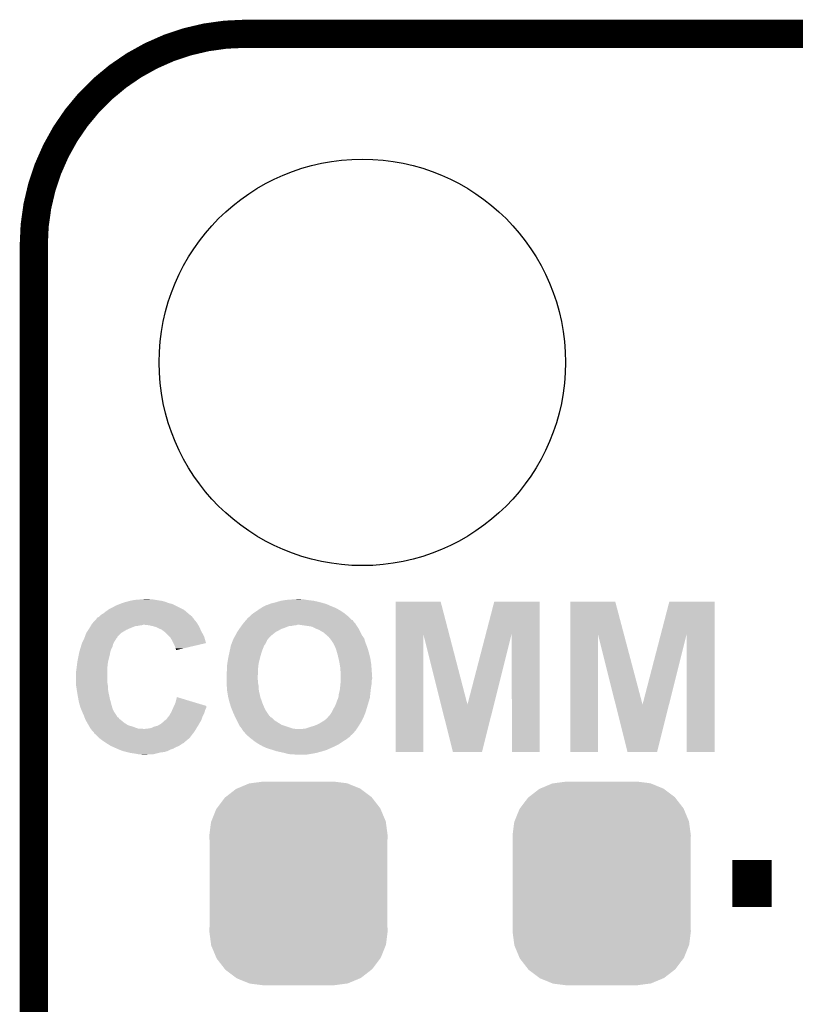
# Model space of a CAD drawing. Extents: x -1.3 to 24.2, y -3.9 to 39.2.
# Tile 30 of 40: x 2.8 to 7, y 33.9 to 39.2. Entities that reach past the tile are written whole.
import ezdxf

# ---------------------------------------------------------------- set-up
doc = ezdxf.new("R2010")
doc.units = 0
doc.layers.get('0').update_dxf_attribs({"linetype": 'CONTINUOUS'})
for name, color, linetype in [('ACCEL_36_CLICK_V100_GKO', 5, 'CONTINUOUS'), ('ACCEL_36_CLICK_V100_GTO', 14, 'CONTINUOUS'), ('ACCEL_36_CLICK_V100_GTS', 12, 'CONTINUOUS')]:
    doc.layers.add(name, color=color, linetype=linetype)

# ---------------------------------------------------------------- blocks, each defined once
blk = doc.blocks.new('ROUND_3')
blk.add_circle((0, 0), 1.0998)
blk = doc.blocks.new('CUSTOM_71')
for points in [[(-0.333154, 0.513288), (-0.266706, 0.541062), (0.334372, 0.513288), (0.265446, 0.541062)], [(-0.266706, 0.541062), (-0.259492, 0.54202), (0.265446, 0.541062), (0.263068, 0.54202)], [(-0.259492, 0.54202), (-0.1905, 0.55118), (0.263068, 0.54202), (0.1905, 0.55118)], [(-0.394942, 0.46695), (-0.337632, 0.511416), (0.39571, 0.46695), (0.33685, 0.511416)], [(-0.337632, 0.511416), (-0.333154, 0.513288), (0.33685, 0.511416), (0.334372, 0.513288)], [(-0.442246, 0.406212), (-0.39837, 0.46429), (0.442836, 0.406212), (0.397774, 0.46429)], [(-0.39837, 0.46429), (-0.394942, 0.46695), (0.397774, 0.46429), (0.39571, 0.46695)], [(-0.471976, 0.335286), (-0.444708, 0.402952), (0.472482, 0.335286), (0.4442, 0.402952)], [(-0.444708, 0.402952), (-0.442246, 0.406212), (0.4442, 0.402952), (0.442836, 0.406212)], [(-0.4826, 0.25908), (-0.47344, 0.331648), (0.4826, 0.25908), (0.472966, 0.331648)], [(-0.47344, 0.331648), (-0.471976, 0.335286), (0.472966, 0.331648), (0.472482, 0.335286)], [(-0.48133, 0.231872), (-0.4826, 0.25908), (0.48133, 0.231872), (0.4826, 0.25908)], [(-0.48133, -0.231872), (-0.48133, 0.231872), (0.48133, -0.231872), (0.48133, 0.231872)], [(-0.4826, -0.25908), (-0.48133, -0.231872), (0.4826, -0.25908), (0.48133, -0.231872)], [(-0.472964, -0.331648), (-0.4826, -0.25908), (0.47344, -0.331648), (0.4826, -0.25908)], [(-0.472482, -0.335286), (-0.472964, -0.331648), (0.471974, -0.335286), (0.47344, -0.331648)], [(-0.444198, -0.402952), (-0.472482, -0.335286), (0.444708, -0.402952), (0.471974, -0.335286)], [(-0.442836, -0.406212), (-0.444198, -0.402952), (0.442244, -0.406212), (0.444708, -0.402952)], [(-0.397772, -0.46429), (-0.442836, -0.406212), (0.39837, -0.46429), (0.442244, -0.406212)], [(-0.39571, -0.46695), (-0.397772, -0.46429), (0.39494, -0.46695), (0.39837, -0.46429)], [(-0.336848, -0.511416), (-0.39571, -0.46695), (0.337632, -0.511416), (0.39494, -0.46695)], [(-0.334372, -0.513288), (-0.336848, -0.511416), (0.333152, -0.513288), (0.337632, -0.511416)], [(-0.265444, -0.541062), (-0.334372, -0.513288), (0.266706, -0.541062), (0.333152, -0.513288)], [(-0.263068, -0.54202), (-0.265444, -0.541062), (0.25949, -0.54202), (0.266706, -0.541062)], [(-0.1905, -0.55118), (-0.263068, -0.54202), (0.1905, -0.55118), (0.25949, -0.54202)]]:
    blk.add_solid(points)

msp = doc.modelspace()

# ---------------------------------------------------------------- linework, layer by layer
at = {"layer": 'ACCEL_36_CLICK_V100_GKO', "const_width": 0.1524}
msp.add_lwpolyline([(4.064, 39.116, 0.4142136), (2.921, 37.973)], format="xyb", dxfattribs=at)
for points in [[(4.064, 39.116), (18.796, 39.116)], [(2.921, 25.4), (2.921, 37.973)]]:
    msp.add_lwpolyline(points, dxfattribs=at)
at = {"layer": 'ACCEL_36_CLICK_V100_GTO', "const_width": 0.254}
msp.add_lwpolyline([(6.70052, 34.5186), (6.91388, 34.5186)], dxfattribs=at)
at = {"layer": 'ACCEL_36_CLICK_V100_GTO'}
for points in [[(3.347718, 36.01212), (3.3655, 36.02228), (3.7084, 36.01212), (3.688082, 36.02228)], [(3.3655, 36.02228), (3.384548, 36.0299), (3.688082, 36.02228), (3.672842, 36.0299)], [(3.384548, 36.0299), (3.390898, 36.03244), (3.672842, 36.0299), (3.662682, 36.03244)], [(3.390898, 36.03244), (3.39852, 36.03498), (3.662682, 36.03244), (3.652522, 36.03498)], [(3.39852, 36.03498), (3.41376, 36.040058), (3.652522, 36.03498), (3.63898, 36.040058)], [(3.41376, 36.040058), (3.423076, 36.0426), (3.63898, 36.040058), (3.6322, 36.0426)], [(3.423076, 36.0426), (3.441698, 36.04768), (3.6322, 36.0426), (3.614422, 36.04768)], [(3.441698, 36.04768), (3.454398, 36.05022), (3.614422, 36.04768), (3.59664, 36.05022)], [(3.454398, 36.05022), (3.4671, 36.05276), (3.59664, 36.05022), (3.581402, 36.05276)], [(3.4671, 36.05276), (3.497578, 36.0553), (3.581402, 36.05276), (3.566162, 36.0553)], [(3.497578, 36.0553), (3.528058, 36.05784), (3.553462, 36.0553), (3.543302, 36.05784)], [(4.152392, 36.00958), (4.16052, 36.014658), (4.554222, 36.00958), (4.541528, 36.014658)], [(4.16052, 36.014658), (4.170684, 36.01974), (4.541528, 36.014658), (4.52882, 36.01974)], [(4.170684, 36.01974), (4.180844, 36.02482), (4.52882, 36.01974), (4.517392, 36.02482)], [(4.180844, 36.02482), (4.183384, 36.024822), (4.517392, 36.02482), (4.517388, 36.024822)], [(4.183384, 36.024822), (4.188462, 36.02736), (4.517388, 36.024822), (4.511678, 36.02736)], [(4.188462, 36.02736), (4.19608, 36.0299), (4.511678, 36.02736), (4.505962, 36.0299)], [(4.19608, 36.0299), (4.201162, 36.032442), (4.505962, 36.0299), (4.497488, 36.032442)], [(4.201162, 36.032442), (4.221476, 36.03752), (4.497488, 36.032442), (4.480558, 36.03752)], [(4.221476, 36.03752), (4.231638, 36.04006), (4.480558, 36.03752), (4.4704, 36.04006)], [(4.231638, 36.04006), (4.240104, 36.0426), (4.4704, 36.04006), (4.46024, 36.0426)], [(4.240104, 36.0426), (4.25704, 36.04768), (4.46024, 36.0426), (4.437378, 36.04768)], [(4.25704, 36.04768), (4.272278, 36.05022), (4.437378, 36.04768), (4.41706, 36.05022)], [(4.272278, 36.05022), (4.287518, 36.05276), (4.41706, 36.05022), (4.39928, 36.05276)], [(4.287518, 36.05276), (4.32054, 36.0553), (4.39928, 36.05276), (4.384042, 36.0553)], [(4.32054, 36.0553), (4.356098, 36.05784), (4.373882, 36.0553), (4.363722, 36.05784)], [(4.879358, 35.867146), (4.879362, 36.042582), (5.168862, 35.867146), (5.123184, 36.042582)], [(4.879362, 36.042582), (4.879364, 36.0426), (5.123184, 36.042582), (4.879364, 36.0426)], [(5.367088, 35.867152), (5.412752, 36.042576), (5.659114, 35.867152), (5.65912, 36.042576)], [(5.412752, 36.042576), (5.41276, 36.0426), (5.65912, 36.042576), (5.41276, 36.0426)], [(5.824238, 35.867146), (5.824242, 36.042582), (6.114542, 35.867146), (6.068064, 36.042582)], [(5.824242, 36.042582), (5.824244, 36.0426), (6.068064, 36.042582), (5.824244, 36.0426)], [(6.314508, 35.86715), (6.360172, 36.042576), (6.606534, 35.86715), (6.60654, 36.042576)], [(6.360172, 36.042576), (6.36018, 36.0426), (6.60654, 36.042576), (6.36018, 36.0426)], [(3.268982, 35.958782), (3.274058, 35.961322), (3.779522, 35.958782), (3.77825, 35.961322)], [(3.274058, 35.961322), (3.27659, 35.963854), (3.77825, 35.961322), (3.77698, 35.963854)], [(3.27659, 35.963854), (3.27913, 35.966394), (3.77698, 35.963854), (3.771916, 35.966394)], [(3.27913, 35.966394), (3.281654, 35.968916), (3.771916, 35.966394), (3.7719, 35.968916)], [(3.281654, 35.968916), (3.281678, 35.96894), (3.7719, 35.968916), (3.769364, 35.96894)], [(3.281678, 35.96894), (3.284222, 35.971482), (3.769364, 35.96894), (3.766398, 35.971482)], [(3.284222, 35.971482), (3.29692, 35.9791), (3.766398, 35.971482), (3.75751, 35.9791)], [(3.29692, 35.9791), (3.30962, 35.98926), (3.75751, 35.9791), (3.745654, 35.98926)], [(3.30962, 35.98926), (3.323844, 35.99942), (3.745654, 35.98926), (3.733798, 35.99942)], [(3.323844, 35.99942), (3.327402, 36.00196), (3.733798, 35.99942), (3.72872, 36.00196)], [(3.327402, 36.00196), (3.347718, 36.01212), (3.72872, 36.00196), (3.7084, 36.01212)], [(4.084322, 35.958782), (4.089398, 35.963858), (4.627878, 35.958782), (4.6228, 35.963858)], [(4.089398, 35.963858), (4.094482, 35.968942), (4.6228, 35.963858), (4.616266, 35.968942)], [(4.094482, 35.968942), (4.10718, 35.9791), (4.616266, 35.968942), (4.603206, 35.9791)], [(4.10718, 35.9791), (4.11099, 35.98164), (4.603206, 35.9791), (4.59994, 35.98164)], [(4.11099, 35.98164), (4.12242, 35.98926), (4.59994, 35.98164), (4.58851, 35.98926)], [(4.12242, 35.98926), (4.133088, 35.99688), (4.58851, 35.98926), (4.57708, 35.99688)], [(4.133088, 35.99688), (4.1402, 36.00196), (4.57708, 35.99688), (4.567938, 36.00196)], [(4.1402, 36.00196), (4.152392, 36.00958), (4.567938, 36.00196), (4.554222, 36.00958)], [(3.222244, 35.90036), (3.228338, 35.910518), (3.44424, 35.90036), (3.469638, 35.910518)], [(3.228338, 35.910518), (3.229862, 35.91306), (3.469638, 35.910518), (3.489958, 35.91306)], [(3.229862, 35.91306), (3.231386, 35.915598), (3.489958, 35.91306), (3.497578, 35.915598)], [(3.231386, 35.9156), (3.23291, 35.918138), (3.505196, 35.9156), (3.512818, 35.918138)], [(3.231386, 35.915598), (3.231386, 35.9156), (3.497578, 35.915598), (3.505196, 35.9156)], [(3.23291, 35.91814), (3.23596, 35.923222), (3.810318, 35.91814), (3.80714, 35.923222)], [(3.23291, 35.918138), (3.23291, 35.91814), (3.512818, 35.918138), (3.520438, 35.91814)], [(3.23596, 35.923222), (3.242622, 35.930838), (3.80714, 35.923222), (3.80238, 35.930838)], [(3.242622, 35.930838), (3.253738, 35.94354), (3.80238, 35.930838), (3.791798, 35.94354)], [(3.253738, 35.94354), (3.256278, 35.94608), (3.791798, 35.94354), (3.78968, 35.94608)], [(3.256278, 35.94608), (3.25882, 35.94862), (3.78968, 35.94608), (3.787988, 35.94862)], [(3.25882, 35.94862), (3.262208, 35.9537), (3.787988, 35.94862), (3.7846, 35.9537)], [(3.262208, 35.9537), (3.263906, 35.956242), (3.7846, 35.9537), (3.782062, 35.956242)], [(3.263906, 35.956242), (3.268982, 35.958782), (3.782062, 35.956242), (3.779522, 35.958782)], [(3.543298, 35.9156), (3.520438, 35.91814), (3.811904, 35.9156), (3.810318, 35.91814)], [(3.566162, 35.91052), (3.543298, 35.9156), (3.81508, 35.91052), (3.811904, 35.9156)], [(3.56617, 35.910518), (3.566162, 35.91052), (3.81508, 35.910518), (3.81508, 35.91052)], [(3.583938, 35.905442), (3.56617, 35.910518), (3.817388, 35.905442), (3.81508, 35.910518)], [(4.036422, 35.90036), (4.04368, 35.91052), (4.27482, 35.90036), (4.300222, 35.91052)], [(4.04368, 35.91052), (4.045584, 35.91306), (4.300222, 35.91052), (4.32308, 35.91306)], [(4.045584, 35.91306), (4.04749, 35.9156), (4.32308, 35.91306), (4.333242, 35.9156)], [(4.04749, 35.915602), (4.049394, 35.91814), (4.340862, 35.915602), (4.348484, 35.91814)], [(4.04749, 35.9156), (4.04749, 35.915602), (4.333242, 35.9156), (4.340862, 35.915602)], [(4.049394, 35.91814), (4.055108, 35.925758), (4.665472, 35.91814), (4.660902, 35.925758)], [(4.055108, 35.925758), (4.05892, 35.93084), (4.660902, 35.925758), (4.65582, 35.93084)], [(4.05892, 35.93084), (4.06114, 35.933378), (4.65582, 35.93084), (4.653282, 35.933378)], [(4.06114, 35.933378), (4.067808, 35.941), (4.653282, 35.933378), (4.6482, 35.941)], [(4.067808, 35.941), (4.070024, 35.943534), (4.6482, 35.941), (4.645666, 35.943534)], [(4.070024, 35.943534), (4.07003, 35.94354), (4.645666, 35.943534), (4.643124, 35.94354)], [(4.07003, 35.94354), (4.0767, 35.951164), (4.643124, 35.94354), (4.635498, 35.951164)], [(4.0767, 35.951164), (4.076708, 35.953702), (4.635498, 35.951164), (4.63296, 35.953702)], [(4.076708, 35.953702), (4.084322, 35.958782), (4.63296, 35.953702), (4.627878, 35.958782)], [(4.3942, 35.91306), (4.358638, 35.91814), (4.668518, 35.91306), (4.665472, 35.91814)], [(4.41198, 35.91052), (4.3942, 35.91306), (4.670212, 35.91052), (4.668518, 35.91306)], [(4.427222, 35.907978), (4.41198, 35.91052), (4.671908, 35.907978), (4.670212, 35.91052)], [(4.447544, 35.897818), (4.427222, 35.907978), (4.67868, 35.897818), (4.671908, 35.907978)], [(3.197164, 35.852096), (3.20548, 35.874958), (3.37312, 35.852096), (3.395978, 35.874958)], [(3.20548, 35.874958), (3.205482, 35.874962), (3.395978, 35.874958), (3.395984, 35.874962)], [(3.205482, 35.874962), (3.21564, 35.8902), (3.395984, 35.874962), (3.42138, 35.8902)], [(3.21564, 35.8902), (3.22072, 35.897818), (3.42138, 35.8902), (3.43852, 35.897818)], [(3.22072, 35.897818), (3.222244, 35.90036), (3.43852, 35.897818), (3.44424, 35.90036)], [(3.59918, 35.89782), (3.583938, 35.905442), (3.820854, 35.89782), (3.817388, 35.905442)], [(3.611882, 35.89274), (3.59918, 35.89782), (3.823162, 35.89274), (3.820854, 35.89782)], [(3.622038, 35.88512), (3.611882, 35.89274), (3.826626, 35.88512), (3.823162, 35.89274)], [(3.62458, 35.88258), (3.622038, 35.88512), (3.82778, 35.88258), (3.826626, 35.88512)], [(3.627114, 35.880046), (3.62458, 35.88258), (3.829164, 35.880046), (3.82778, 35.88258)], [(3.629656, 35.88004), (3.627114, 35.880046), (3.829166, 35.88004), (3.829164, 35.880046)], [(3.655058, 35.854638), (3.629656, 35.88004), (3.843022, 35.854638), (3.829166, 35.88004)], [(3.660138, 35.849558), (3.655058, 35.854638), (3.84447, 35.849558), (3.843022, 35.854638)], [(4.00558, 35.849558), (4.011676, 35.859722), (4.196078, 35.849558), (4.206242, 35.859722)], [(4.011676, 35.859722), (4.0132, 35.86226), (4.206242, 35.859722), (4.209414, 35.86226)], [(4.0132, 35.86226), (4.020822, 35.877502), (4.209414, 35.86226), (4.228466, 35.877502)], [(4.020822, 35.877502), (4.022514, 35.880042), (4.228466, 35.877502), (4.231642, 35.880042)], [(4.022514, 35.880042), (4.027592, 35.88766), (4.231642, 35.880042), (4.246878, 35.88766)], [(4.027592, 35.88766), (4.03098, 35.89274), (4.246878, 35.88766), (4.255346, 35.89274)], [(4.03098, 35.89274), (4.032794, 35.89528), (4.255346, 35.89274), (4.25958, 35.89528)], [(4.032794, 35.89528), (4.036422, 35.90036), (4.25958, 35.89528), (4.27482, 35.90036)], [(4.45262, 35.89528), (4.447544, 35.897818), (4.67995, 35.89528), (4.67868, 35.897818)], [(4.465322, 35.8902), (4.45262, 35.89528), (4.68249, 35.8902), (4.67995, 35.89528)], [(4.47802, 35.88258), (4.465322, 35.8902), (4.686302, 35.88258), (4.68249, 35.8902)], [(4.48818, 35.877498), (4.47802, 35.88258), (4.688844, 35.877498), (4.686302, 35.88258)], [(4.4958, 35.86988), (4.48818, 35.877498), (4.692654, 35.86988), (4.688844, 35.877498)], [(4.503422, 35.864798), (4.4958, 35.86988), (4.695194, 35.864798), (4.692654, 35.86988)], [(4.50596, 35.862262), (4.503422, 35.864798), (4.696462, 35.862262), (4.695194, 35.864798)], [(4.513584, 35.854638), (4.50596, 35.862262), (4.701908, 35.854638), (4.696462, 35.862262)], [(4.51866, 35.852086), (4.513584, 35.854638), (4.703732, 35.852086), (4.701908, 35.854638)], [(4.87934, 35.229824), (4.879358, 35.867146), (5.029176, 35.229824), (5.0292, 35.867146)], [(5.124788, 35.48643), (5.0292, 35.867146), (5.267984, 35.48643), (5.168862, 35.867146)], [(5.267984, 35.48643), (5.367088, 35.867152), (5.4111, 35.48643), (5.506672, 35.867152)], [(5.50926, 35.229824), (5.506672, 35.867152), (5.659096, 35.229824), (5.659114, 35.867152)], [(5.82422, 35.229824), (5.824238, 35.867146), (5.974056, 35.229824), (5.97408, 35.867146)], [(6.06967, 35.486428), (5.97408, 35.867146), (6.215404, 35.486428), (6.114542, 35.867146)], [(6.215404, 35.486428), (6.314508, 35.86715), (6.35852, 35.486428), (6.454092, 35.86715)], [(6.45414, 35.229824), (6.454092, 35.86715), (6.606516, 35.229824), (6.606534, 35.86715)], [(3.176522, 35.801298), (3.180332, 35.813998), (3.347718, 35.801298), (3.35026, 35.813998)], [(3.180332, 35.813998), (3.18262, 35.82162), (3.35026, 35.813998), (3.35407, 35.82162)], [(3.18262, 35.82162), (3.183888, 35.824158), (3.35407, 35.82162), (3.35534, 35.824158)], [(3.183888, 35.824158), (3.191508, 35.839398), (3.35534, 35.824158), (3.365498, 35.839398)], [(3.191508, 35.839398), (3.194046, 35.844476), (3.365498, 35.839398), (3.368038, 35.844476)], [(3.194046, 35.844476), (3.19532, 35.847022), (3.368038, 35.844476), (3.370582, 35.847022)], [(3.19532, 35.847022), (3.19624, 35.849554), (3.370582, 35.847022), (3.373114, 35.849554)], [(3.19624, 35.849554), (3.197164, 35.852096), (3.373114, 35.849554), (3.37312, 35.852096)], [(3.6703, 35.831778), (3.660138, 35.849558), (3.849536, 35.831778), (3.84447, 35.849558)], [(3.676654, 35.819074), (3.6703, 35.831778), (3.853156, 35.819074), (3.849536, 35.831778)], [(3.68554, 35.801302), (3.676654, 35.819074), (3.777268, 35.801302), (3.853156, 35.819074)], [(3.982358, 35.78098), (3.987802, 35.806382), (4.15798, 35.78098), (4.168142, 35.806382)], [(3.987802, 35.806382), (3.991708, 35.816542), (4.168142, 35.806382), (4.17576, 35.816542)], [(3.991708, 35.816542), (3.995614, 35.826702), (4.17576, 35.816542), (4.18084, 35.826702)], [(3.995614, 35.826702), (3.998544, 35.834322), (4.18084, 35.826702), (4.183384, 35.834322)], [(3.998544, 35.834322), (4.0005, 35.839404), (4.183384, 35.834322), (4.188462, 35.839404)], [(4.0005, 35.839404), (4.000506, 35.841946), (4.188462, 35.839404), (4.189734, 35.841946)], [(4.000506, 35.841946), (4.003038, 35.84448), (4.189734, 35.841946), (4.191002, 35.84448)], [(4.003038, 35.84448), (4.003042, 35.844484), (4.191002, 35.84448), (4.191004, 35.844484)], [(4.003042, 35.844484), (4.00558, 35.849558), (4.191004, 35.844484), (4.196078, 35.849558)], [(4.518666, 35.849554), (4.51866, 35.852086), (4.70554, 35.849554), (4.703732, 35.852086)], [(4.521202, 35.847018), (4.518666, 35.849554), (4.707352, 35.847018), (4.70554, 35.849554)], [(4.523232, 35.844482), (4.521202, 35.847018), (4.709162, 35.844482), (4.707352, 35.847018)], [(4.53136, 35.83432), (4.523232, 35.844482), (4.71221, 35.83432), (4.709162, 35.844482)], [(4.54152, 35.81908), (4.53136, 35.83432), (4.716778, 35.81908), (4.71221, 35.83432)], [(4.54152, 35.819078), (4.54152, 35.81908), (4.71678, 35.819078), (4.716778, 35.81908)], [(4.54914, 35.80384), (4.54152, 35.819078), (4.722876, 35.80384), (4.71678, 35.819078)], [(4.553496, 35.793682), (4.54914, 35.80384), (4.72694, 35.793682), (4.722876, 35.80384)], [(3.15722, 35.720018), (3.164332, 35.75558), (3.323588, 35.720018), (3.33248, 35.75558)], [(3.164332, 35.75558), (3.16738, 35.77082), (3.33248, 35.75558), (3.33502, 35.77082)], [(3.16738, 35.77082), (3.17195, 35.786058), (3.33502, 35.77082), (3.3401, 35.786058)], [(3.17195, 35.786058), (3.176522, 35.801298), (3.3401, 35.786058), (3.347718, 35.801298)], [(3.688078, 35.791142), (3.68554, 35.801302), (3.733884, 35.791142), (3.777268, 35.801302)], [(3.690618, 35.786064), (3.688078, 35.791142), (3.7122, 35.786064), (3.733884, 35.791142)], [(3.69062, 35.78101), (3.690618, 35.786064), (3.69062, 35.78101), (3.7122, 35.786064)], [(3.97528, 35.74796), (3.979092, 35.76574), (4.14782, 35.74796), (4.1529, 35.76574)], [(3.979092, 35.76574), (3.982358, 35.78098), (4.1529, 35.76574), (4.15798, 35.78098)], [(4.556762, 35.78606), (4.553496, 35.793682), (4.729228, 35.78606), (4.72694, 35.793682)], [(4.561842, 35.76828), (4.556762, 35.78606), (4.73456, 35.76828), (4.729228, 35.78606)], [(4.56692, 35.750502), (4.561842, 35.76828), (4.739006, 35.750502), (4.73456, 35.76828)], [(4.569852, 35.7378), (4.56692, 35.750502), (4.74218, 35.7378), (4.739006, 35.750502)], [(3.153726, 35.692078), (3.156584, 35.714938), (3.31978, 35.692078), (3.32232, 35.714938)], [(3.156584, 35.714938), (3.15722, 35.720018), (3.32232, 35.714938), (3.323588, 35.720018)], [(3.96748, 35.702242), (3.96826, 35.70732), (4.137094, 35.702242), (4.13766, 35.70732)], [(3.96748, 35.68446), (3.96748, 35.702242), (4.13512, 35.68446), (4.137094, 35.702242)], [(3.96826, 35.70732), (3.97256, 35.73526), (4.13766, 35.70732), (4.144644, 35.73526)], [(3.97256, 35.73526), (3.97528, 35.74796), (4.144644, 35.73526), (4.14782, 35.74796)], [(4.57454, 35.71748), (4.569852, 35.7378), (4.745308, 35.71748), (4.74218, 35.7378)], [(4.576658, 35.704782), (4.57454, 35.71748), (4.74726, 35.704782), (4.745308, 35.71748)], [(4.57962, 35.686998), (4.576658, 35.704782), (4.748628, 35.686998), (4.74726, 35.704782)], [(3.1496, 35.6616), (3.15214, 35.67938), (3.31978, 35.6616), (3.31978, 35.67938)], [(3.1496, 35.603178), (3.1496, 35.6616), (3.31978, 35.603178), (3.31978, 35.6616)], [(3.15214, 35.67938), (3.153726, 35.692078), (3.31978, 35.67938), (3.31978, 35.692078)], [(3.96494, 35.661602), (3.96748, 35.674302), (4.13512, 35.661602), (4.13512, 35.674302)], [(3.96494, 35.661598), (3.96494, 35.661602), (4.13512, 35.661598), (4.13512, 35.661602)], [(3.96494, 35.6362), (3.96494, 35.661598), (4.13258, 35.6362), (4.13512, 35.661598)], [(3.96748, 35.674302), (3.96748, 35.68446), (4.13512, 35.674302), (4.13512, 35.68446)], [(4.57962, 35.674298), (4.57962, 35.686998), (4.749606, 35.674298), (4.748628, 35.686998)], [(4.580128, 35.67176), (4.57962, 35.674298), (4.7498, 35.67176), (4.749606, 35.674298)], [(4.58216, 35.661598), (4.580128, 35.67176), (4.750478, 35.661598), (4.7498, 35.67176)], [(4.58216, 35.633662), (4.58216, 35.661598), (4.75234, 35.633662), (4.750478, 35.661598)], [(3.1496, 35.593022), (3.1496, 35.603178), (3.321474, 35.593022), (3.31978, 35.603178)], [(3.150384, 35.587938), (3.1496, 35.593022), (3.32232, 35.587938), (3.321474, 35.593022)], [(3.96494, 35.623502), (3.96494, 35.6362), (4.13258, 35.623502), (4.13258, 35.6362)], [(3.96494, 35.613342), (3.96494, 35.623502), (4.13512, 35.613342), (4.13258, 35.623502)], [(3.96494, 35.600642), (3.96494, 35.613342), (4.13512, 35.600642), (4.13512, 35.613342)], [(3.96494, 35.595558), (3.96494, 35.600642), (4.136138, 35.595558), (4.13512, 35.600642)], [(3.965484, 35.587942), (3.96494, 35.595558), (4.13766, 35.587942), (4.136138, 35.595558)], [(4.57962, 35.58794), (4.580888, 35.600638), (4.747682, 35.58794), (4.7498, 35.600638)], [(4.580888, 35.600638), (4.58216, 35.61334), (4.7498, 35.600638), (4.7498, 35.61334)], [(4.58216, 35.626038), (4.58216, 35.633662), (4.75234, 35.626038), (4.75234, 35.633662)], [(4.58216, 35.615878), (4.58216, 35.626038), (4.7498, 35.615878), (4.75234, 35.626038)], [(4.58216, 35.61334), (4.58216, 35.615878), (4.7498, 35.61334), (4.7498, 35.615878)], [(3.152728, 35.5727), (3.150384, 35.587938), (3.32232, 35.5727), (3.32232, 35.587938)], [(3.15468, 35.56), (3.152728, 35.5727), (3.324136, 35.56), (3.32232, 35.5727)], [(3.155528, 35.554922), (3.15468, 35.56), (3.32486, 35.554922), (3.324136, 35.56)], [(3.15976, 35.52952), (3.155528, 35.554922), (3.330304, 35.52952), (3.32486, 35.554922)], [(3.966574, 35.572702), (3.965484, 35.587942), (4.13766, 35.572702), (4.13766, 35.587942)], [(3.96748, 35.559998), (3.966574, 35.572702), (4.139778, 35.559998), (4.13766, 35.572702)], [(3.967904, 35.55746), (3.96748, 35.559998), (4.1402, 35.55746), (4.139778, 35.559998)], [(3.97256, 35.52952), (3.967904, 35.55746), (4.14665, 35.52952), (4.1402, 35.55746)], [(4.569458, 35.524438), (4.572, 35.544758), (4.739922, 35.524438), (4.742178, 35.544758)], [(4.572, 35.544758), (4.57708, 35.56508), (4.742178, 35.544758), (4.744436, 35.56508)], [(4.57708, 35.56508), (4.577362, 35.56762), (4.744436, 35.56508), (4.74472, 35.56762)], [(4.577362, 35.56762), (4.579336, 35.5854), (4.74472, 35.56762), (4.74726, 35.5854)], [(4.579336, 35.5854), (4.57962, 35.58794), (4.74726, 35.5854), (4.747682, 35.58794)], [(3.161608, 35.51936), (3.15976, 35.52952), (3.33248, 35.51936), (3.330304, 35.52952)], [(3.16484, 35.501578), (3.161608, 35.51936), (3.337222, 35.501578), (3.33248, 35.51936)], [(3.170382, 35.48126), (3.16484, 35.501578), (3.34264, 35.48126), (3.337222, 35.501578)], [(3.67999, 35.478702), (3.688082, 35.496502), (3.85572, 35.478702), (3.796724, 35.496502)], [(3.688082, 35.496502), (3.695724, 35.526974), (3.796724, 35.496502), (3.695724, 35.526974)], [(3.97383, 35.524442), (3.97256, 35.52952), (4.14782, 35.524442), (4.14665, 35.52952)], [(3.98018, 35.49904), (3.97383, 35.524442), (4.156892, 35.49904), (4.14782, 35.524442)], [(3.983228, 35.48888), (3.98018, 35.49904), (4.16052, 35.48888), (4.156892, 35.49904)], [(3.9878, 35.473638), (3.983228, 35.48888), (4.167054, 35.473638), (4.16052, 35.48888)], [(4.55168, 35.478718), (4.55676, 35.49142), (4.726686, 35.478718), (4.730496, 35.49142)], [(4.55676, 35.49142), (4.56184, 35.50666), (4.730496, 35.49142), (4.735068, 35.50666)], [(4.56184, 35.50666), (4.568368, 35.521898), (4.735068, 35.50666), (4.73964, 35.521898)], [(4.568368, 35.521898), (4.569458, 35.524438), (4.73964, 35.521898), (4.739922, 35.524438)], [(5.189216, 35.22982), (5.124788, 35.48643), (5.346684, 35.22982), (5.4111, 35.48643)], [(6.134096, 35.22982), (6.06967, 35.486428), (6.294104, 35.22982), (6.35852, 35.486428)], [(3.172458, 35.47364), (3.170382, 35.48126), (3.344818, 35.47364), (3.34264, 35.48126)], [(3.176524, 35.46348), (3.172458, 35.47364), (3.34772, 35.46348), (3.344818, 35.47364)], [(3.18262, 35.44824), (3.176524, 35.46348), (3.355342, 35.44824), (3.34772, 35.46348)], [(3.182622, 35.448238), (3.18262, 35.44824), (3.355342, 35.448238), (3.355342, 35.44824)], [(3.189394, 35.433002), (3.182622, 35.448238), (3.3655, 35.433002), (3.355342, 35.448238)], [(3.19278, 35.42538), (3.189394, 35.433002), (3.370074, 35.42538), (3.3655, 35.433002)], [(3.655062, 35.427922), (3.657962, 35.433), (3.83794, 35.427922), (3.84048, 35.433)], [(3.657962, 35.433), (3.665216, 35.445698), (3.84048, 35.433), (3.845558, 35.445698)], [(3.665216, 35.445698), (3.66522, 35.445702), (3.845558, 35.445698), (3.845558, 35.445702)], [(3.66522, 35.445702), (3.669734, 35.455858), (3.845558, 35.445702), (3.848098, 35.455858)], [(3.669734, 35.455858), (3.67425, 35.46602), (3.848098, 35.455858), (3.85318, 35.46602)], [(3.67425, 35.46602), (3.67538, 35.46856), (3.85318, 35.46602), (3.854026, 35.46856)], [(3.67538, 35.46856), (3.677688, 35.473638), (3.854026, 35.46856), (3.855718, 35.473638)], [(3.677688, 35.473638), (3.67999, 35.478702), (3.855718, 35.473638), (3.85572, 35.478702)], [(3.988816, 35.4711), (3.9878, 35.473638), (4.16814, 35.4711), (4.167054, 35.473638)], [(3.994912, 35.455862), (3.988816, 35.4711), (4.17576, 35.455862), (4.16814, 35.4711)], [(3.99796, 35.44824), (3.994912, 35.455862), (4.180842, 35.44824), (4.17576, 35.455862)], [(4.008118, 35.425388), (3.99796, 35.44824), (4.196076, 35.425388), (4.180842, 35.44824)], [(4.5212, 35.427914), (4.523738, 35.430458), (4.709666, 35.427914), (4.710682, 35.430458)], [(4.523738, 35.430458), (4.533898, 35.445698), (4.710682, 35.430458), (4.71678, 35.445698)], [(4.533898, 35.4457), (4.54406, 35.46602), (4.716782, 35.4457), (4.722876, 35.46602)], [(4.533898, 35.445698), (4.533898, 35.4457), (4.71678, 35.445698), (4.716782, 35.4457)], [(4.54406, 35.46602), (4.55168, 35.478718), (4.722876, 35.46602), (4.726686, 35.478718)], [(3.194686, 35.420298), (3.19278, 35.42538), (3.373122, 35.420298), (3.370074, 35.42538)], [(3.19564, 35.417758), (3.194686, 35.420298), (3.375664, 35.417758), (3.373122, 35.420298)], [(3.196594, 35.415214), (3.19564, 35.417758), (3.38074, 35.415214), (3.375664, 35.417758)], [(3.198496, 35.41014), (3.196594, 35.415214), (3.383284, 35.41014), (3.38074, 35.415214)], [(3.2004, 35.40506), (3.198496, 35.41014), (3.389632, 35.40506), (3.383284, 35.41014)], [(3.203304, 35.39998), (3.2004, 35.40506), (3.39598, 35.39998), (3.389632, 35.40506)], [(3.21056, 35.38728), (3.203304, 35.39998), (3.411222, 35.38728), (3.39598, 35.39998)], [(3.21782, 35.374578), (3.21056, 35.38728), (3.431538, 35.374578), (3.411222, 35.38728)], [(3.591562, 35.37204), (3.609338, 35.3822), (3.81, 35.37204), (3.815926, 35.3822)], [(3.609338, 35.3822), (3.62712, 35.397438), (3.815926, 35.3822), (3.824816, 35.397438)], [(3.62712, 35.397438), (3.62966, 35.39998), (3.824816, 35.397438), (3.826298, 35.39998)], [(3.62966, 35.39998), (3.633466, 35.402518), (3.826298, 35.39998), (3.82778, 35.402518)], [(3.633466, 35.402518), (3.637282, 35.405062), (3.82778, 35.402518), (3.828628, 35.405062)], [(3.637282, 35.405062), (3.6449, 35.41522), (3.828628, 35.405062), (3.832014, 35.41522)], [(3.6449, 35.41522), (3.64693, 35.417758), (3.832014, 35.41522), (3.83286, 35.417758)], [(3.64693, 35.417758), (3.655062, 35.427922), (3.83286, 35.417758), (3.83794, 35.427922)], [(4.00812, 35.42538), (4.008118, 35.425388), (4.198598, 35.42538), (4.196076, 35.425388)], [(4.009388, 35.422846), (4.00812, 35.42538), (4.19862, 35.422846), (4.198598, 35.42538)], [(4.01193, 35.417762), (4.009388, 35.422846), (4.2037, 35.417762), (4.19862, 35.422846)], [(4.0132, 35.415222), (4.01193, 35.417762), (4.208776, 35.415222), (4.2037, 35.417762)], [(4.01955, 35.402522), (4.0132, 35.415222), (4.221478, 35.402522), (4.208776, 35.415222)], [(4.022092, 35.397438), (4.01955, 35.402522), (4.2291, 35.397438), (4.221478, 35.402522)], [(4.0259, 35.38982), (4.022092, 35.397438), (4.2418, 35.38982), (4.2291, 35.397438)], [(4.03225, 35.377122), (4.0259, 35.38982), (4.262118, 35.377122), (4.2418, 35.38982)], [(4.036058, 35.369502), (4.03225, 35.377122), (4.284978, 35.369502), (4.262118, 35.377122)], [(4.439922, 35.37204), (4.45262, 35.37712), (4.680204, 35.37204), (4.683252, 35.37712)], [(4.45262, 35.37712), (4.46786, 35.38474), (4.683252, 35.37712), (4.687824, 35.38474)], [(4.46786, 35.38474), (4.484796, 35.394902), (4.687824, 35.38474), (4.69392, 35.394902)], [(4.484796, 35.394902), (4.493258, 35.399978), (4.69392, 35.394902), (4.696458, 35.399978)], [(4.493258, 35.399978), (4.508498, 35.412678), (4.696458, 35.399978), (4.702808, 35.412678)], [(4.508498, 35.412678), (4.514596, 35.4203), (4.702808, 35.412678), (4.70662, 35.4203)], [(4.514596, 35.4203), (4.518654, 35.425372), (4.70662, 35.4203), (4.708648, 35.425372)], [(4.518654, 35.425372), (4.521178, 35.42538), (4.708648, 35.425372), (4.708652, 35.42538)], [(4.521178, 35.42538), (4.5212, 35.427914), (4.708652, 35.42538), (4.709666, 35.427914)], [(3.22072, 35.3695), (3.21782, 35.374578), (3.448476, 35.3695), (3.431538, 35.374578)], [(3.222244, 35.366962), (3.22072, 35.3695), (3.45694, 35.366962), (3.448476, 35.3695)], [(3.228338, 35.356802), (3.222244, 35.366962), (3.48488, 35.356802), (3.45694, 35.366962)], [(3.22834, 35.3568), (3.228338, 35.356802), (3.484884, 35.3568), (3.48488, 35.356802)], [(3.230246, 35.35426), (3.22834, 35.3568), (3.517902, 35.35426), (3.50012, 35.3568)], [(3.23596, 35.346642), (3.230246, 35.35426), (3.79437, 35.346642), (3.799058, 35.35426)], [(3.243578, 35.339022), (3.23596, 35.346642), (3.78968, 35.339022), (3.79437, 35.346642)], [(3.24358, 35.33902), (3.243578, 35.339022), (3.78968, 35.33902), (3.78968, 35.339022)], [(3.248658, 35.331402), (3.24358, 35.33902), (3.783818, 35.331402), (3.78968, 35.33902)], [(3.251194, 35.326336), (3.248658, 35.331402), (3.779922, 35.326336), (3.783818, 35.331402)], [(3.253736, 35.32632), (3.251194, 35.326336), (3.77991, 35.32632), (3.779922, 35.326336)], [(3.27406, 35.306002), (3.253736, 35.32632), (3.76428, 35.306002), (3.77991, 35.32632)], [(3.517902, 35.35426), (3.522984, 35.354262), (3.799058, 35.35426), (3.799058, 35.354262)], [(3.522984, 35.354262), (3.528064, 35.3568), (3.799058, 35.354262), (3.80062, 35.3568)], [(3.540762, 35.3568), (3.556002, 35.359342), (3.80062, 35.3568), (3.802184, 35.359342)], [(3.556002, 35.359342), (3.571242, 35.366962), (3.802184, 35.359342), (3.806874, 35.366962)], [(3.571242, 35.366962), (3.591562, 35.37204), (3.806874, 35.366962), (3.81, 35.37204)], [(4.04622, 35.356802), (4.036058, 35.369502), (4.323078, 35.356802), (4.284978, 35.369502)], [(4.04622, 35.3568), (4.04622, 35.356802), (4.323092, 35.3568), (4.323078, 35.356802)], [(4.047744, 35.35426), (4.04622, 35.3568), (4.34086, 35.35426), (4.323092, 35.3568)], [(4.052318, 35.346638), (4.047744, 35.35426), (4.663438, 35.346638), (4.66852, 35.35426)], [(4.053838, 35.344102), (4.052318, 35.346638), (4.661182, 35.344102), (4.663438, 35.346638)], [(4.061458, 35.336482), (4.053838, 35.344102), (4.654408, 35.336482), (4.661182, 35.344102)], [(4.06654, 35.32886), (4.061458, 35.336482), (4.647632, 35.32886), (4.654408, 35.336482)], [(4.07162, 35.323778), (4.06654, 35.32886), (4.643116, 35.323778), (4.647632, 35.32886)], [(4.074526, 35.321236), (4.07162, 35.323778), (4.638042, 35.321236), (4.643116, 35.323778)], [(4.373878, 35.35426), (4.384038, 35.3568), (4.66852, 35.35426), (4.670212, 35.3568)], [(4.391656, 35.3568), (4.41452, 35.36442), (4.670212, 35.3568), (4.675294, 35.36442)], [(4.41452, 35.36442), (4.431454, 35.3695), (4.675294, 35.36442), (4.678682, 35.3695)], [(4.431454, 35.3695), (4.439922, 35.37204), (4.678682, 35.3695), (4.680204, 35.37204)], [(3.274066, 35.305998), (3.27406, 35.306002), (3.764278, 35.305998), (3.76428, 35.306002)], [(3.29438, 35.29076), (3.274066, 35.305998), (3.745996, 35.29076), (3.764278, 35.305998)], [(3.30963, 35.280594), (3.29438, 35.29076), (3.7338, 35.280594), (3.745996, 35.29076)], [(3.31343, 35.27806), (3.30963, 35.280594), (3.733776, 35.27806), (3.7338, 35.280594)], [(3.313434, 35.278058), (3.31343, 35.27806), (3.731256, 35.278058), (3.733776, 35.27806)], [(3.31724, 35.27552), (3.313434, 35.278058), (3.72618, 35.27552), (3.731256, 35.278058)], [(3.317244, 35.275518), (3.31724, 35.27552), (3.726178, 35.275518), (3.72618, 35.27552)], [(3.3335, 35.26536), (3.317244, 35.275518), (3.710938, 35.26536), (3.726178, 35.275518)], [(4.083234, 35.313618), (4.074526, 35.321236), (4.632958, 35.313618), (4.638042, 35.321236)], [(4.09194, 35.306), (4.083234, 35.313618), (4.6228, 35.306), (4.632958, 35.313618)], [(4.10174, 35.298378), (4.09194, 35.306), (4.612638, 35.298378), (4.6228, 35.306)], [(4.111532, 35.290762), (4.10174, 35.298378), (4.59994, 35.290762), (4.612638, 35.298378)], [(4.1148, 35.28822), (4.111532, 35.290762), (4.596126, 35.28822), (4.59994, 35.290762)], [(4.13766, 35.27298), (4.1148, 35.28822), (4.573266, 35.27298), (4.596126, 35.28822)], [(4.142232, 35.27044), (4.13766, 35.27298), (4.569458, 35.27044), (4.573266, 35.27298)], [(4.16052, 35.26028), (4.142232, 35.27044), (4.54914, 35.26028), (4.569458, 35.27044)], [(3.33756, 35.262822), (3.3335, 35.26536), (3.705862, 35.262822), (3.710938, 35.26536)], [(3.34328, 35.26028), (3.33756, 35.262822), (3.70078, 35.26028), (3.705862, 35.262822)], [(3.354708, 35.2552), (3.34328, 35.26028), (3.688078, 35.2552), (3.70078, 35.26028)], [(3.371852, 35.24758), (3.354708, 35.2552), (3.675382, 35.24758), (3.688078, 35.2552)], [(3.38328, 35.2425), (3.371852, 35.24758), (3.66014, 35.2425), (3.675382, 35.24758)], [(3.403598, 35.234882), (3.38328, 35.2425), (3.644904, 35.234882), (3.66014, 35.2425)], [(3.403614, 35.234878), (3.403598, 35.234882), (3.644898, 35.234878), (3.644904, 35.234882)], [(3.423924, 35.2298), (3.403614, 35.234878), (3.627118, 35.2298), (3.644898, 35.234878)], [(3.434082, 35.22726), (3.423924, 35.2298), (3.6068, 35.22726), (3.627118, 35.2298)], [(3.44424, 35.22472), (3.434082, 35.22726), (3.596638, 35.22472), (3.6068, 35.22726)], [(3.46202, 35.22218), (3.44424, 35.22472), (3.586478, 35.22218), (3.596638, 35.22472)], [(3.47726, 35.21964), (3.46202, 35.22218), (3.576318, 35.21964), (3.586478, 35.22218)], [(3.489958, 35.2171), (3.47726, 35.21964), (3.566158, 35.2171), (3.576318, 35.21964)], [(3.510278, 35.214562), (3.502656, 35.2171), (3.51792, 35.214562), (3.5433, 35.2171)], [(4.183378, 35.25012), (4.16052, 35.26028), (4.526282, 35.25012), (4.54914, 35.26028)], [(4.20878, 35.2425), (4.183378, 35.25012), (4.509138, 35.2425), (4.526282, 35.25012)], [(4.21641, 35.239958), (4.20878, 35.2425), (4.50342, 35.239958), (4.509138, 35.2425)], [(4.23164, 35.234882), (4.21641, 35.239958), (4.486494, 35.234882), (4.50342, 35.239958)], [(4.243078, 35.23234), (4.23164, 35.234882), (4.47802, 35.23234), (4.486494, 35.234882)], [(4.277362, 35.22472), (4.243078, 35.23234), (4.450082, 35.22472), (4.47802, 35.23234)], [(4.295138, 35.21964), (4.277362, 35.22472), (4.42214, 35.21964), (4.450082, 35.22472)], [(4.31292, 35.2171), (4.295138, 35.21964), (4.406898, 35.2171), (4.42214, 35.21964)], [(4.340858, 35.21456), (4.328158, 35.2171), (4.391658, 35.21456), (4.406898, 35.2171)], [(5.029176, 35.2298), (4.87934, 35.229824), (5.029176, 35.2298), (5.029176, 35.229824)], [(5.34668, 35.2298), (5.189216, 35.22982), (5.34668, 35.2298), (5.346684, 35.22982)], [(5.659096, 35.2298), (5.50926, 35.229824), (5.659096, 35.2298), (5.659096, 35.229824)], [(5.974056, 35.2298), (5.82422, 35.229824), (5.974056, 35.2298), (5.974056, 35.229824)], [(6.2941, 35.2298), (6.134096, 35.22982), (6.2941, 35.2298), (6.294104, 35.22982)], [(6.606516, 35.2298), (6.45414, 35.229824), (6.606516, 35.2298), (6.606516, 35.229824)], [(3.517902, 35.21456), (3.510278, 35.214562), (3.517902, 35.21456), (3.51792, 35.214562)]]:
    msp.add_solid(points, dxfattribs=at)

# ---------------------------------------------------------------- block references
at = {"layer": 'ACCEL_36_CLICK_V100_GTS'}
for name, p in [('ROUND_3', (4.699, 37.338)), ('CUSTOM_71', (4.35356, 34.5186)), ('CUSTOM_71', (5.9944, 34.5186))]:
    msp.add_blockref(name, p, dxfattribs=at)

doc.saveas('drawing.dxf')
